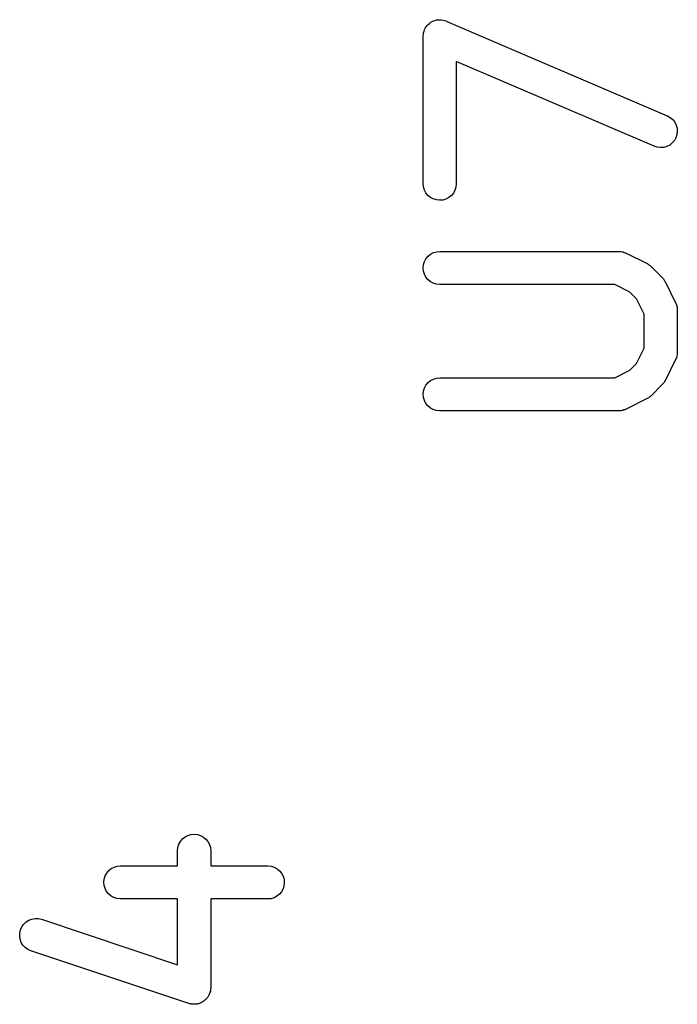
# Model space of a CAD drawing. Extents: x 0.02 to 3.89, y 0.07 to 3.88.
# Tile 72 of 172: x 1.95 to 2.07, y 2.74 to 2.91. Entities that reach past the tile are written whole.
import ezdxf

# ---------------------------------------------------------------- set-up
doc = ezdxf.new("R2010")
doc.units = 0
doc.header["$MEASUREMENT"] = 0
doc.layers.add('BLACK', color=7, linetype='CONTINUOUS')

msp = doc.modelspace()

# ---------------------------------------------------------------- linework, layer by layer
at = {"layer": 'BLACK', "linetype": 'CONTINUOUS'}
for p, q in [((2.02209, 2.91136), (2.02233, 2.91148)), ((2.02233, 2.91148), (2.02234, 2.91149)), ((2.02234, 2.91149), (2.02235, 2.91149)), ((2.02235, 2.91149), (2.02262, 2.91157)), ((2.02262, 2.91157), (2.02289, 2.91165)), ((2.02289, 2.91165), (2.0229, 2.91165)), ((2.0229, 2.91165), (2.02291, 2.91165)), ((2.02291, 2.91165), (2.02318, 2.91167)), ((2.02318, 2.91167), (2.02346, 2.9117)), ((2.02346, 2.9117), (2.02347, 2.9117)), ((2.02347, 2.9117), (2.02348, 2.9117)), ((2.02348, 2.9117), (2.02376, 2.91167)), ((2.02376, 2.91167), (2.02403, 2.91164)), ((2.02403, 2.91164), (2.02404, 2.91164)), ((2.02404, 2.91164), (2.02405, 2.91163)), ((2.02405, 2.91163), (2.02432, 2.91155)), ((2.02432, 2.91155), (2.02458, 2.91147)), ((2.02458, 2.91147), (2.02459, 2.91146)), ((2.02459, 2.91146), (2.0246, 2.91146)), ((2.0246, 2.91146), (2.06397, 2.89459)), ((2.02056, 2.90938), (2.02064, 2.90965)), ((2.02064, 2.90965), (2.02073, 2.90991)), ((2.02073, 2.90993), (2.02087, 2.91017)), ((2.02073, 2.90992), (2.02073, 2.90993)), ((2.02073, 2.90991), (2.02073, 2.90992)), ((2.02087, 2.91017), (2.021, 2.91041)), ((2.021, 2.91041), (2.02101, 2.91042)), ((2.02101, 2.91042), (2.02102, 2.91043)), ((2.02102, 2.91043), (2.0212, 2.91064)), ((2.0212, 2.91064), (2.02137, 2.91086)), ((2.02137, 2.91086), (2.02138, 2.91086)), ((2.02138, 2.91086), (2.02139, 2.91087)), ((2.02139, 2.91087), (2.02161, 2.91104)), ((2.02161, 2.91104), (2.02182, 2.91122)), ((2.02182, 2.91122), (2.02183, 2.91122)), ((2.02183, 2.91122), (2.02184, 2.91123)), ((2.02184, 2.91123), (2.02209, 2.91136)), ((2.02049, 2.90881), (2.02052, 2.90908)), ((2.02049, 2.9088), (2.02049, 2.90881)), ((2.02049, 2.90879), (2.02049, 2.9088)), ((2.02049, 2.90875), (2.02049, 2.90879)), ((2.02049, 2.8825), (2.02049, 2.90875)), ((2.02052, 2.90908), (2.02055, 2.90936)), ((2.02055, 2.90936), (2.02056, 2.90937)), ((2.02056, 2.90937), (2.02056, 2.90938)), ((2.06165, 2.88916), (2.02639, 2.90427)), ((2.02639, 2.90427), (2.02639, 2.8825)), ((2.06397, 2.89459), (2.06401, 2.89457)), ((2.06401, 2.89457), (2.06451, 2.89429)), ((2.06451, 2.89429), (2.06495, 2.89391)), ((2.06495, 2.89391), (2.0653, 2.89346)), ((2.0653, 2.89346), (2.06556, 2.89294)), ((2.06556, 2.89294), (2.06572, 2.89239)), ((2.06572, 2.89239), (2.06576, 2.89181)), ((2.06552, 2.89069), (2.06523, 2.89019)), ((2.06569, 2.89124), (2.06552, 2.89069)), ((2.06576, 2.89181), (2.06569, 2.89124)), ((2.0622, 2.88898), (2.06165, 2.88916)), ((2.06277, 2.88892), (2.0622, 2.88898)), ((2.06334, 2.88897), (2.06277, 2.88892)), ((2.0639, 2.88913), (2.06334, 2.88897)), ((2.06441, 2.88939), (2.0639, 2.88913)), ((2.06486, 2.88975), (2.06441, 2.88939)), ((2.06523, 2.89019), (2.06486, 2.88975)), ((2.02054, 2.88193), (2.02049, 2.8825)), ((2.02071, 2.88137), (2.02054, 2.88193)), ((2.02633, 2.88189), (2.02615, 2.88134)), ((2.02639, 2.88246), (2.02633, 2.88189)), ((2.02639, 2.8825), (2.02639, 2.88246)), ((2.02098, 2.88087), (2.02071, 2.88137)), ((2.02134, 2.88042), (2.02098, 2.88087)), ((2.02179, 2.88005), (2.02134, 2.88042)), ((2.0223, 2.87978), (2.02179, 2.88005)), ((2.02506, 2.88003), (2.02455, 2.87976)), ((2.02551, 2.88039), (2.02506, 2.88003)), ((2.02588, 2.88083), (2.02551, 2.88039)), ((2.02615, 2.88134), (2.02588, 2.88083)), ((2.02285, 2.87961), (2.0223, 2.87978)), ((2.02342, 2.87955), (2.02285, 2.87961)), ((2.02399, 2.8796), (2.02342, 2.87955)), ((2.02455, 2.87976), (2.02399, 2.8796)), ((2.02099, 2.86915), (2.02136, 2.8696)), ((2.02136, 2.8696), (2.02181, 2.86996)), ((2.02181, 2.86996), (2.02231, 2.87023)), ((2.02231, 2.87023), (2.02287, 2.8704)), ((2.02287, 2.8704), (2.02344, 2.87045)), ((2.02344, 2.87045), (2.05531, 2.87045)), ((2.05531, 2.87045), (2.05535, 2.87045)), ((2.05535, 2.87045), (2.05544, 2.87044)), ((2.05544, 2.87044), (2.05553, 2.87045)), ((2.05553, 2.87045), (2.05572, 2.87041)), ((2.05572, 2.87041), (2.05593, 2.87039)), ((2.05593, 2.87039), (2.05601, 2.87036)), ((2.05601, 2.87036), (2.05609, 2.87035)), ((2.05609, 2.87035), (2.05628, 2.87028)), ((2.05628, 2.87028), (2.05647, 2.87021)), ((2.05647, 2.87021), (2.05655, 2.87017)), ((2.05655, 2.87017), (2.05663, 2.87014)), ((2.05663, 2.87014), (2.06038, 2.86827)), ((2.02049, 2.86752), (2.02055, 2.86809)), ((2.02055, 2.86809), (2.02072, 2.86865)), ((2.02072, 2.86865), (2.02099, 2.86915)), ((2.06038, 2.86827), (2.06042, 2.86825)), ((2.06042, 2.86825), (2.06056, 2.86816)), ((2.06056, 2.86816), (2.0607, 2.86808)), ((2.0607, 2.86808), (2.0608, 2.868)), ((2.0608, 2.868), (2.0609, 2.86793)), ((2.0609, 2.86793), (2.06102, 2.86782)), ((2.06102, 2.86782), (2.06115, 2.86771)), ((2.06115, 2.86771), (2.06302, 2.86584)), ((2.02054, 2.86695), (2.02049, 2.86752)), ((2.0207, 2.86639), (2.02054, 2.86695)), ((2.02097, 2.86588), (2.0207, 2.86639)), ((2.02133, 2.86543), (2.02097, 2.86588)), ((2.06302, 2.86584), (2.06305, 2.86581)), ((2.02177, 2.86506), (2.02133, 2.86543)), ((2.02228, 2.86479), (2.02177, 2.86506)), ((2.02283, 2.86461), (2.02228, 2.86479)), ((2.0234, 2.86455), (2.02283, 2.86461)), ((2.02344, 2.86455), (2.0234, 2.86455)), ((2.05461, 2.86455), (2.02344, 2.86455)), ((2.05731, 2.8632), (2.05461, 2.86455)), ((2.06305, 2.86581), (2.06316, 2.86568)), ((2.06316, 2.86568), (2.06327, 2.86556)), ((2.06327, 2.86556), (2.06334, 2.86546)), ((2.06334, 2.86546), (2.06341, 2.86536)), ((2.06341, 2.86536), (2.06349, 2.86521)), ((2.06349, 2.86521), (2.06358, 2.86507)), ((2.06358, 2.86507), (2.06545, 2.86132)), ((2.05851, 2.862), (2.05731, 2.8632)), ((2.05986, 2.8593), (2.05851, 2.862)), ((2.06545, 2.86132), (2.06547, 2.86129)), ((2.06547, 2.86129), (2.0655, 2.8612)), ((2.0655, 2.8612), (2.06554, 2.86113)), ((2.06554, 2.86113), (2.0656, 2.86093)), ((2.0656, 2.86093), (2.06567, 2.86074)), ((2.06567, 2.86074), (2.06568, 2.86066)), ((2.06568, 2.86066), (2.06571, 2.86058)), ((2.06571, 2.86058), (2.06573, 2.86037)), ((2.05986, 2.8532), (2.05986, 2.8593)), ((2.06573, 2.86037), (2.06576, 2.86018)), ((2.06576, 2.86018), (2.06575, 2.86009)), ((2.06575, 2.86009), (2.06576, 2.86)), ((2.06576, 2.86), (2.06576, 2.8525)), ((2.05851, 2.8505), (2.05986, 2.8532)), ((2.06567, 2.85181), (2.06566, 2.85172)), ((2.0657, 2.85189), (2.06567, 2.85181)), ((2.06572, 2.85209), (2.0657, 2.85189)), ((2.06576, 2.85229), (2.06572, 2.85209)), ((2.06576, 2.85246), (2.06575, 2.85238)), ((2.06575, 2.85238), (2.06576, 2.85229)), ((2.06576, 2.8525), (2.06576, 2.85246)), ((2.05731, 2.84931), (2.05851, 2.8505)), ((2.06545, 2.85118), (2.06358, 2.84743)), ((2.06548, 2.85126), (2.06545, 2.85118)), ((2.06552, 2.85134), (2.06548, 2.85126)), ((2.06559, 2.85153), (2.06552, 2.85134)), ((2.06566, 2.85172), (2.06559, 2.85153)), ((2.05461, 2.84796), (2.05731, 2.84931)), ((2.02072, 2.84615), (2.02099, 2.84665)), ((2.02099, 2.84665), (2.02136, 2.8471)), ((2.02136, 2.8471), (2.02181, 2.84746)), ((2.02181, 2.84746), (2.02231, 2.84773)), ((2.02231, 2.84773), (2.02287, 2.8479)), ((2.02287, 2.8479), (2.02344, 2.84796)), ((2.02344, 2.84796), (2.05461, 2.84796)), ((2.06302, 2.84667), (2.06115, 2.84479)), ((2.06313, 2.84679), (2.06302, 2.84667)), ((2.06324, 2.84691), (2.06313, 2.84679)), ((2.06331, 2.84702), (2.06324, 2.84691)), ((2.06339, 2.84711), (2.06331, 2.84702)), ((2.06347, 2.84726), (2.06339, 2.84711)), ((2.06356, 2.8474), (2.06347, 2.84726)), ((2.06358, 2.84743), (2.06356, 2.8474)), ((2.02049, 2.84502), (2.02055, 2.8456)), ((2.02054, 2.84445), (2.02049, 2.84502)), ((2.02055, 2.8456), (2.02072, 2.84615)), ((2.0207, 2.8439), (2.02054, 2.84445)), ((2.02097, 2.84339), (2.0207, 2.8439)), ((2.02133, 2.84294), (2.02097, 2.84339)), ((2.06038, 2.84424), (2.05663, 2.84236)), ((2.06052, 2.84433), (2.06038, 2.84424)), ((2.06067, 2.8444), (2.06052, 2.84433)), ((2.06076, 2.84448), (2.06067, 2.8444)), ((2.06087, 2.84454), (2.06076, 2.84448)), ((2.06099, 2.84466), (2.06087, 2.84454)), ((2.06112, 2.84476), (2.06099, 2.84466)), ((2.06115, 2.84479), (2.06112, 2.84476)), ((2.02177, 2.84257), (2.02133, 2.84294)), ((2.02228, 2.84229), (2.02177, 2.84257)), ((2.02283, 2.84212), (2.02228, 2.84229)), ((2.0234, 2.84205), (2.02283, 2.84212)), ((2.02344, 2.84205), (2.0234, 2.84205)), ((2.05531, 2.84205), (2.02344, 2.84205)), ((2.0554, 2.84206), (2.05531, 2.84205)), ((2.05548, 2.84206), (2.0554, 2.84206)), ((2.05568, 2.84209), (2.05548, 2.84206)), ((2.05588, 2.84211), (2.05568, 2.84209)), ((2.05597, 2.84213), (2.05588, 2.84211)), ((2.05605, 2.84215), (2.05597, 2.84213)), ((2.05624, 2.84222), (2.05605, 2.84215)), ((2.05644, 2.84227), (2.05624, 2.84222)), ((2.05651, 2.84231), (2.05644, 2.84227)), ((2.05659, 2.84234), (2.05651, 2.84231)), ((2.05663, 2.84236), (2.05659, 2.84234)), ((1.97762, 2.76586), (1.97807, 2.76622)), ((1.97807, 2.76622), (1.97858, 2.76648)), ((1.97858, 2.76648), (1.97913, 2.76665)), ((1.97913, 2.76665), (1.97971, 2.7667)), ((1.97971, 2.7667), (1.98028, 2.76664)), ((1.98028, 2.76664), (1.98083, 2.76647)), ((1.98083, 2.76647), (1.98134, 2.76619)), ((1.98134, 2.76619), (1.98178, 2.76583)), ((1.97673, 2.76379), (1.9768, 2.76436)), ((1.9768, 2.76436), (1.97697, 2.76491)), ((1.97697, 2.76491), (1.97725, 2.76541)), ((1.97725, 2.76541), (1.97762, 2.76586)), ((1.98178, 2.76583), (1.98215, 2.76538)), ((1.98215, 2.76538), (1.98242, 2.76487)), ((1.98242, 2.76487), (1.98258, 2.76432)), ((1.98258, 2.76432), (1.98264, 2.76375)), ((1.97673, 2.76375), (1.97673, 2.76379)), ((1.97673, 2.76107), (1.97673, 2.76375)), ((1.98264, 2.76375), (1.98264, 2.76107)), ((1.96493, 2.76058), (1.96544, 2.76085)), ((1.96544, 2.76085), (1.96599, 2.76102)), ((1.96599, 2.76102), (1.96656, 2.76107)), ((1.96656, 2.76107), (1.97673, 2.76107)), ((1.98264, 2.76107), (1.99281, 2.76107)), ((1.99281, 2.76107), (1.99285, 2.76107)), ((1.99285, 2.76107), (1.99342, 2.76101)), ((1.99342, 2.76101), (1.99397, 2.76084)), ((1.99397, 2.76084), (1.99448, 2.76056)), ((1.96367, 2.75872), (1.96384, 2.75927)), ((1.96384, 2.75927), (1.96412, 2.75977)), ((1.96412, 2.75977), (1.96448, 2.76022)), ((1.96448, 2.76022), (1.96493, 2.76058)), ((1.99448, 2.76056), (1.99492, 2.76019)), ((1.99492, 2.76019), (1.99528, 2.75974)), ((1.99528, 2.75974), (1.99555, 2.75923)), ((1.99555, 2.75923), (1.99571, 2.75867)), ((1.96361, 2.75814), (1.96367, 2.75872)), ((1.96366, 2.75757), (1.96361, 2.75814)), ((1.96383, 2.75702), (1.96366, 2.75757)), ((1.9957, 2.75753), (1.99553, 2.75698)), ((1.99576, 2.7581), (1.9957, 2.75753)), ((1.99571, 2.75867), (1.99576, 2.7581)), ((1.96409, 2.7565), (1.96383, 2.75702)), ((1.96445, 2.75606), (1.96409, 2.7565)), ((1.9649, 2.75569), (1.96445, 2.75606)), ((1.9654, 2.75541), (1.9649, 2.75569)), ((1.96595, 2.75523), (1.9654, 2.75541)), ((1.99444, 2.75566), (1.99394, 2.75539)), ((1.99489, 2.75603), (1.99444, 2.75566)), ((1.99526, 2.75647), (1.99489, 2.75603)), ((1.99553, 2.75698), (1.99526, 2.75647)), ((1.96652, 2.75517), (1.96595, 2.75523)), ((1.96656, 2.75517), (1.96652, 2.75517)), ((1.97673, 2.75517), (1.96656, 2.75517)), ((1.97673, 2.74347), (1.97673, 2.75517)), ((1.99281, 2.75517), (1.98264, 2.75517)), ((1.98264, 2.75517), (1.98264, 2.73937)), ((1.99338, 2.75522), (1.99281, 2.75517)), ((1.99394, 2.75539), (1.99338, 2.75522)), ((1.94877, 2.7497), (1.94901, 2.75023)), ((1.94901, 2.75023), (1.94934, 2.75069)), ((1.94934, 2.75069), (1.94977, 2.75109)), ((1.94977, 2.75109), (1.95025, 2.75139)), ((1.95025, 2.75139), (1.95079, 2.7516)), ((1.95079, 2.7516), (1.95136, 2.75169)), ((1.95136, 2.75169), (1.95194, 2.75168)), ((1.95194, 2.75168), (1.9525, 2.75155)), ((1.9525, 2.75155), (1.97673, 2.74347)), ((1.94862, 2.74856), (1.94864, 2.74914)), ((1.94871, 2.748), (1.94862, 2.74856)), ((1.94864, 2.74914), (1.94877, 2.7497)), ((1.94891, 2.74745), (1.94871, 2.748)), ((1.94921, 2.74696), (1.94891, 2.74745)), ((1.9496, 2.74654), (1.94921, 2.74696)), ((1.95007, 2.7462), (1.9496, 2.74654)), ((1.95059, 2.74596), (1.95007, 2.7462)), ((1.95063, 2.74595), (1.95059, 2.74596)), ((1.97875, 2.73657), (1.95063, 2.74595)), ((1.98224, 2.7379), (1.98218, 2.7378)), ((1.98232, 2.73806), (1.98224, 2.7379)), ((1.9824, 2.73821), (1.98232, 2.73806)), ((1.98243, 2.73832), (1.9824, 2.73821)), ((1.98248, 2.73842), (1.98243, 2.73832)), ((1.98252, 2.73859), (1.98248, 2.73842)), ((1.98258, 2.73876), (1.98252, 2.73859)), ((1.98259, 2.73887), (1.98258, 2.73876)), ((1.98261, 2.73898), (1.98259, 2.73887)), ((1.98262, 2.73916), (1.98261, 2.73898)), ((1.98264, 2.73933), (1.98262, 2.73916)), ((1.98264, 2.73937), (1.98264, 2.73933)), ((1.97892, 2.73653), (1.97875, 2.73657)), ((1.97909, 2.73648), (1.97892, 2.73653)), ((1.97921, 2.73647), (1.97909, 2.73648)), ((1.97932, 2.73644), (1.97921, 2.73647)), ((1.97949, 2.73644), (1.97932, 2.73644)), ((1.97967, 2.73642), (1.97949, 2.73644)), ((1.97978, 2.73643), (1.97967, 2.73642)), ((1.97989, 2.73643), (1.97978, 2.73643)), ((1.98006, 2.73646), (1.97989, 2.73643)), ((1.98024, 2.73647), (1.98006, 2.73646)), ((1.98035, 2.73651), (1.98024, 2.73647)), ((1.98046, 2.73652), (1.98035, 2.73651)), ((1.98062, 2.73659), (1.98046, 2.73652)), ((1.98079, 2.73664), (1.98062, 2.73659)), ((1.98089, 2.73669), (1.98079, 2.73664)), ((1.981, 2.73673), (1.98089, 2.73669)), ((1.98115, 2.73682), (1.981, 2.73673)), ((1.9813, 2.7369), (1.98115, 2.73682)), ((1.98139, 2.73697), (1.9813, 2.7369)), ((1.98149, 2.73703), (1.98139, 2.73697)), ((1.98162, 2.73715), (1.98149, 2.73703)), ((1.98175, 2.73726), (1.98162, 2.73715)), ((1.98183, 2.73735), (1.98175, 2.73726)), ((1.98191, 2.73743), (1.98183, 2.73735)), ((1.98201, 2.73757), (1.98191, 2.73743)), ((1.98212, 2.73771), (1.98201, 2.73757)), ((1.98218, 2.7378), (1.98212, 2.73771))]:
    msp.add_line(p, q, dxfattribs=at)

doc.saveas('drawing.dxf')
